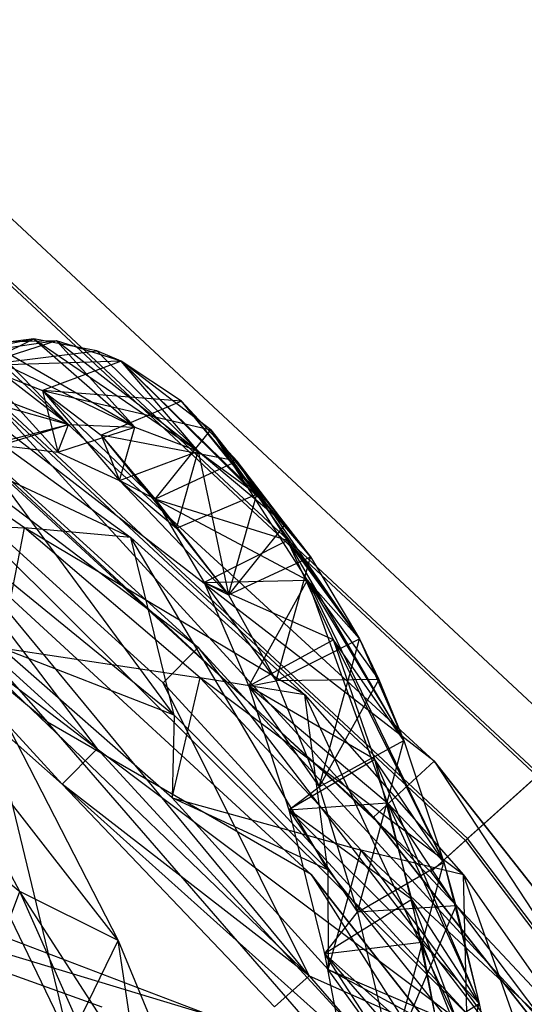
# Model space of a CAD drawing. Extents: x 5.4 to 34.8, y -14.7 to 14.7.
# Tile 249 of 251: x 29.7 to 31, y 9.2 to 11.6. Entities that reach past the tile are written whole.
import ezdxf

# ---------------------------------------------------------------- set-up
doc = ezdxf.new("R2010")
doc.units = 0
doc.header["$LTSCALE"] = 2.54
doc.layers.get('0').update_dxf_attribs({"color": 13, "linetype": 'CONTINUOUS'})

# ---------------------------------------------------------------- blocks, each defined once
blk = doc.blocks.new('BOHO_S_PM_7777_STL')
at = {"color": 0}
for p, q in [((31.071, 9.8586, 7.6533), (29.1927, 11.6101, 7.6533)), ((31.071, 9.8586, 7.6533), (29.1927, 11.6101, 7.6533)), ((29.1231, 11.521, 7.8575), (30.987, 9.7829, 7.8575)), ((29.1231, 11.521, 7.8575), (30.987, 9.7829, 7.8575)), ((29.1186, 11.5152, 7.4533), (30.9815, 9.778, 7.4533)), ((29.1186, 11.5152, 7.4533), (30.9815, 9.778, 7.4533)), ((30.7322, 9.8147, 10.1567), (29.0205, 11.3896, 10.1567)), ((29.0205, 11.3896, 9.9567), (30.5854, 9.6789, 9.9567)), ((29.0205, 11.3896, 9.9567), (30.5854, 9.6789, 9.9567)), ((29.0205, 11.3896, 9.9567), (30.7322, 9.8147, 9.9567)), ((29.0205, 11.3896, 9.9567), (30.7322, 9.8147, 9.9567)), ((29.0205, 11.3896, 9.9567), (30.7322, 9.8147, 10.1567)), ((29.0205, 11.3896, 9.9567), (30.7322, 9.8147, 10.1567)), ((30.7322, 9.8147, 10.1567), (29.0205, 11.3896, 10.1567)), ((29.7969, 9.9088, 4.4547), (28.034, 11.3661, 4.4547)), ((29.7969, 9.9088, 4.6547), (28.034, 11.3661, 4.4547)), ((29.7969, 9.9088, 4.4547), (28.034, 11.3661, 4.4547)), ((29.7969, 9.9088, 4.6547), (28.034, 11.3661, 4.4547)), ((29.7969, 9.9088, 4.6547), (28.034, 11.3661, 4.6547)), ((29.7969, 9.9088, 4.6547), (28.034, 11.3661, 4.6547)), ((28.9749, 11.3313, 7.4575), (30.8081, 9.6218, 7.4575)), ((28.9749, 11.3313, 7.4575), (30.8081, 9.6218, 7.4575)), ((30.8135, 9.6268, 7.8618), (28.9794, 11.3371, 7.8618)), ((30.8135, 9.6268, 7.8618), (28.9794, 11.3371, 7.8618)), ((30.7322, 9.8147, 10.1567), (28.8973, 11.232, 10.1567)), ((28.8973, 11.232, 10.1567), (30.5854, 9.6789, 10.1567)), ((30.7322, 9.8147, 10.1567), (28.8973, 11.232, 10.1567)), ((30.5854, 9.6789, 10.1567), (28.8973, 11.232, 9.9567)), ((28.8973, 11.232, 9.9567), (30.5854, 9.6789, 9.9567)), ((30.5854, 9.6789, 10.1567), (28.8973, 11.232, 9.9567)), ((28.8973, 11.232, 10.1567), (30.5854, 9.6789, 10.1567)), ((28.8973, 11.232, 9.9567), (30.5854, 9.6789, 9.9567)), ((28.9053, 11.2422, 7.6618), (30.7241, 9.5462, 7.6618)), ((28.9053, 11.2422, 7.6618), (30.7241, 9.5462, 7.6618)), ((30.4351, 9.5398, 4.4547), (28.7712, 11.0706, 4.4547)), ((28.7712, 11.0706, 4.4547), (30.4351, 9.5398, 4.6547)), ((28.7712, 11.0706, 4.4547), (30.4351, 9.5398, 4.6547)), ((28.7712, 11.0706, 4.6547), (30.4351, 9.5398, 4.6547)), ((28.7712, 11.0706, 4.4547), (29.7969, 9.9088, 4.4547)), ((28.7712, 11.0706, 4.4547), (29.7969, 9.9088, 4.4547)), ((30.4351, 9.5398, 4.4547), (28.7712, 11.0706, 4.4547)), ((28.7712, 11.0706, 4.6547), (30.4351, 9.5398, 4.6547)), ((28.7712, 11.0706, 4.6547), (29.7969, 9.9088, 4.6547)), ((28.7712, 11.0706, 4.6547), (29.7969, 9.9088, 4.6547)), ((30.1613, 10.0896, 12.1533), (29.2165, 10.9489, 12.1533)), ((30.1613, 10.0896, 12.1533), (29.2165, 10.9489, 12.1533)), ((30.4299, 9.2946, 11.9575), (29.1396, 10.8563, 11.9533)), ((29.1396, 10.8563, 11.9533), (30.0764, 10.0043, 11.9533)), ((30.4299, 9.2946, 11.9575), (29.1396, 10.8563, 11.9533)), ((29.1396, 10.8563, 11.9533), (30.0764, 10.0043, 11.9533)), ((30.1613, 10.0896, 12.1533), (29.1443, 10.862, 12.3575)), ((29.1443, 10.862, 12.3575), (30.9388, 9.0764, 12.3575)), ((30.1613, 10.0896, 12.1533), (29.1443, 10.862, 12.3575)), ((29.1443, 10.862, 12.3575), (29.917, 9.844, 12.3618)), ((29.1443, 10.862, 12.3575), (30.9388, 9.0764, 12.3575)), ((29.1443, 10.862, 12.3575), (29.917, 9.844, 12.3618)), ((28.5979, 10.8479, 12.1618), (29.917, 9.844, 12.3618)), ((28.5979, 10.8479, 12.1618), (29.917, 9.844, 12.3618)), ((28.5979, 10.8479, 12.1618), (29.8321, 9.7587, 12.1618)), ((28.5979, 10.8479, 12.1618), (29.8321, 9.7587, 12.1618)), ((29.4699, 10.7814, 6.1841), (29.7635, 10.8374, 6.4594)), ((29.4699, 10.7814, 6.1841), (29.7635, 10.8374, 6.4594)), ((29.8183, 10.8325, 6.7178), (29.4699, 10.7814, 6.1841)), ((29.8183, 10.8325, 6.7178), (29.4699, 10.7814, 6.1841)), ((29.7635, 10.8374, 6.4594), (29.6059, 10.8169, 5.7317)), ((29.7635, 10.8374, 6.4594), (29.6059, 10.8169, 5.7317)), ((29.6314, 10.7723, 6.9447), (29.7635, 10.8374, 6.4594)), ((29.6314, 10.7723, 6.9447), (29.7635, 10.8374, 6.4594)), ((29.8183, 10.8325, 6.7178), (29.6314, 10.7723, 6.9447)), ((29.8183, 10.8325, 6.7178), (29.6314, 10.7723, 6.9447)), ((29.8183, 10.8325, 6.7178), (29.654, 10.8286, 5.952)), ((29.8183, 10.8325, 6.7178), (29.654, 10.8286, 5.952)), ((30.0081, 10.6232, 6.8186), (29.654, 10.8286, 5.952)), ((30.0081, 10.6232, 6.8186), (29.654, 10.8286, 5.952)), ((29.8477, 10.6294, 6.0653), (29.654, 10.8286, 5.952)), ((29.8477, 10.6294, 6.0653), (29.654, 10.8286, 5.952)), ((29.916, 10.8082, 7.1896), (29.7635, 10.8374, 6.4594)), ((29.7635, 10.8374, 6.4594), (30.0081, 10.6232, 6.8186)), ((29.7635, 10.8374, 6.4594), (30.0081, 10.6232, 6.8186)), ((29.7635, 10.8374, 6.4594), (30.1611, 10.5655, 7.5749)), ((29.7635, 10.8374, 6.4594), (30.1611, 10.5655, 7.5749)), ((29.916, 10.8082, 7.1896), (29.7635, 10.8374, 6.4594)), ((29.9753, 10.7833, 7.485), (29.8183, 10.8325, 6.7178)), ((30.1611, 10.5655, 7.5749), (29.8183, 10.8325, 6.7178)), ((29.9753, 10.7833, 7.485), (29.8183, 10.8325, 6.7178)), ((30.1611, 10.5655, 7.5749), (29.8183, 10.8325, 6.7178)), ((30.0081, 10.6232, 6.8186), (29.8183, 10.8325, 6.7178)), ((30.0081, 10.6232, 6.8186), (29.8183, 10.8325, 6.7178)), ((29.6059, 10.8169, 5.7317), (29.8477, 10.6294, 6.0653)), ((29.6059, 10.8169, 5.7317), (29.8477, 10.6294, 6.0653)), ((29.6059, 10.8169, 5.7317), (30.0081, 10.6232, 6.8186)), ((29.6059, 10.8169, 5.7317), (30.0081, 10.6232, 6.8186)), ((29.6314, 10.7723, 6.9447), (29.916, 10.8082, 7.1896)), ((29.6314, 10.7723, 6.9447), (29.916, 10.8082, 7.1896)), ((29.9753, 10.7833, 7.485), (29.916, 10.8082, 7.1896)), ((30.1611, 10.5655, 7.5749), (29.916, 10.8082, 7.1896)), ((29.9753, 10.7833, 7.485), (29.916, 10.8082, 7.1896)), ((30.1611, 10.5655, 7.5749), (29.916, 10.8082, 7.1896)), ((29.9753, 10.7833, 7.485), (29.6314, 10.7723, 6.9447)), ((29.9753, 10.7833, 7.485), (29.6314, 10.7723, 6.9447)), ((29.9753, 10.7833, 7.485), (29.6314, 10.7723, 6.9447)), ((29.9753, 10.7833, 7.485), (29.7848, 10.7118, 7.7054)), ((29.9753, 10.7833, 7.485), (29.7848, 10.7118, 7.7054)), ((29.9753, 10.7833, 7.485), (29.7848, 10.7118, 7.7054)), ((30.1213, 10.6858, 8.2505), (29.9753, 10.7833, 7.485)), ((30.303, 10.4606, 8.3299), (29.9753, 10.7833, 7.485)), ((30.1213, 10.6858, 8.2505), (29.9753, 10.7833, 7.485)), ((30.303, 10.4606, 8.3299), (29.9753, 10.7833, 7.485)), ((30.1611, 10.5655, 7.5749), (29.9753, 10.7833, 7.485)), ((30.1611, 10.5655, 7.5749), (29.9753, 10.7833, 7.485)), ((30.1923, 10.6167, 8.6457), (29.9753, 10.7833, 7.485)), ((30.3719, 10.3879, 8.7192), (29.9753, 10.7833, 7.485)), ((30.1923, 10.6167, 8.6457), (29.9753, 10.7833, 7.485)), ((30.3719, 10.3879, 8.7192), (29.9753, 10.7833, 7.485)), ((30.1611, 10.5655, 7.5749), (29.9753, 10.7833, 7.485)), ((30.1611, 10.5655, 7.5749), (29.9753, 10.7833, 7.485)), ((29.8477, 10.6294, 6.0653), (29.4869, 10.7666, 5.1913)), ((29.8477, 10.6294, 6.0653), (29.4869, 10.7666, 5.1913)), ((29.6314, 10.7723, 6.9447), (29.7848, 10.7118, 7.7054)), ((29.6314, 10.7723, 6.9447), (29.7848, 10.7118, 7.7054)), ((29.6314, 10.7723, 6.9447), (29.8213, 10.563, 7.0455)), ((29.6314, 10.7723, 6.9447), (29.8213, 10.563, 7.0455)), ((29.4467, 10.7424, 5.0094), (29.8477, 10.6294, 6.0653)), ((29.4467, 10.7424, 5.0094), (29.8477, 10.6294, 6.0653)), ((30.1213, 10.6858, 8.2505), (29.7848, 10.7118, 7.7054)), ((29.7848, 10.7118, 7.7054), (29.9268, 10.604, 8.4637)), ((30.1213, 10.6858, 8.2505), (29.7848, 10.7118, 7.7054)), ((29.7848, 10.7118, 7.7054), (29.9268, 10.604, 8.4637)), ((29.7848, 10.7118, 7.7054), (29.9706, 10.4941, 7.7953)), ((29.7848, 10.7118, 7.7054), (29.9706, 10.4941, 7.7953)), ((29.7848, 10.7118, 7.7054), (29.8213, 10.563, 7.0455)), ((29.7848, 10.7118, 7.7054), (29.8213, 10.563, 7.0455)), ((29.7848, 10.7118, 7.7054), (30.1923, 10.6167, 8.6457)), ((29.7848, 10.7118, 7.7054), (30.1923, 10.6167, 8.6457)), ((29.7848, 10.7118, 7.7054), (30.0571, 10.4491, 9.2164)), ((29.7848, 10.7118, 7.7054), (30.0571, 10.4491, 9.2164)), ((29.7848, 10.7118, 7.7054), (29.9706, 10.4941, 7.7953)), ((29.7406, 10.3798, 8.8201), (29.2832, 10.6918, 8.0189)), ((29.9986, 10.3559, 8.9712), (29.2832, 10.6918, 8.0189)), ((29.7406, 10.3798, 8.8201), (29.2832, 10.6918, 8.0189)), ((29.9986, 10.3559, 8.9712), (29.2832, 10.6918, 8.0189)), ((30.1033, 9.9258, 9.3192), (29.5449, 10.684, 8.1653)), ((29.5449, 10.684, 8.1653), (29.9986, 10.3559, 8.9712)), ((30.1033, 9.9258, 9.3192), (29.5449, 10.684, 8.1653)), ((29.5449, 10.684, 8.1653), (29.9986, 10.3559, 8.9712)), ((30.1213, 10.6858, 8.2505), (29.9268, 10.604, 8.4637)), ((30.1213, 10.6858, 8.2505), (29.9268, 10.604, 8.4637)), ((30.2554, 10.5411, 9.0108), (30.1213, 10.6858, 8.2505)), ((30.4331, 10.3091, 9.0786), (30.1213, 10.6858, 8.2505)), ((30.2554, 10.5411, 9.0108), (30.1213, 10.6858, 8.2505)), ((30.4331, 10.3091, 9.0786), (30.1213, 10.6858, 8.2505)), ((30.303, 10.4606, 8.3299), (30.1213, 10.6858, 8.2505)), ((30.303, 10.4606, 8.3299), (30.1213, 10.6858, 8.2505)), ((28.9905, 10.6768, 11.9575), (29.8321, 9.7587, 12.1618)), ((28.9905, 10.6768, 11.9575), (29.8321, 9.7587, 12.1618)), ((28.9905, 10.6768, 11.9575), (30.4299, 9.2946, 11.9575)), ((28.9905, 10.6768, 11.9575), (30.4299, 9.2946, 11.9575)), ((29.917, 9.844, 12.3618), (28.9952, 10.6824, 12.3618)), ((29.917, 9.844, 12.3618), (28.9952, 10.6824, 12.3618)), ((29.6636, 10.5822, 6.2974), (29.8477, 10.6294, 6.0653)), ((29.6636, 10.5822, 6.2974), (29.8477, 10.6294, 6.0653)), ((29.6842, 10.5795, 5.3182), (29.8477, 10.6294, 6.0653)), ((29.6842, 10.5795, 5.3182), (29.8477, 10.6294, 6.0653)), ((29.6842, 10.5795, 5.3182), (29.8477, 10.6294, 6.0653)), ((29.8213, 10.563, 7.0455), (29.8477, 10.6294, 6.0653)), ((29.8213, 10.563, 7.0455), (29.8477, 10.6294, 6.0653)), ((29.8213, 10.563, 7.0455), (30.0081, 10.6232, 6.8186)), ((29.8213, 10.563, 7.0455), (30.0081, 10.6232, 6.8186)), ((29.8477, 10.6294, 6.0653), (30.0081, 10.6232, 6.8186)), ((29.8477, 10.6294, 6.0653), (30.0081, 10.6232, 6.8186)), ((29.8477, 10.6294, 6.0653), (30.0081, 10.6232, 6.8186)), ((29.9706, 10.4941, 7.7953), (30.0081, 10.6232, 6.8186)), ((29.9706, 10.4941, 7.7953), (30.0081, 10.6232, 6.8186)), ((30.0081, 10.6232, 6.8186), (30.1611, 10.5655, 7.5749)), ((30.0081, 10.6232, 6.8186), (30.1611, 10.5655, 7.5749)), ((30.0081, 10.6232, 6.8186), (30.1611, 10.5655, 7.5749)), ((30.0571, 10.4491, 9.2164), (30.1923, 10.6167, 8.6457)), ((30.0571, 10.4491, 9.2164), (30.1923, 10.6167, 8.6457)), ((30.4261, 10.2529, 10.0752), (30.1923, 10.6167, 8.6457)), ((30.1923, 10.6167, 8.6457), (30.3719, 10.3879, 8.7192)), ((30.5518, 10.1104, 9.817), (30.1923, 10.6167, 8.6457)), ((30.4261, 10.2529, 10.0752), (30.1923, 10.6167, 8.6457)), ((30.5518, 10.1104, 9.817), (30.1923, 10.6167, 8.6457)), ((30.4331, 10.3091, 9.0786), (30.1923, 10.6167, 8.6457)), ((30.4331, 10.3091, 9.0786), (30.1923, 10.6167, 8.6457)), ((30.1923, 10.6167, 8.6457), (30.3719, 10.3879, 8.7192)), ((30.2554, 10.5411, 9.0108), (29.9268, 10.604, 8.4637)), ((29.9268, 10.604, 8.4637), (30.0571, 10.4491, 9.2164)), ((30.2554, 10.5411, 9.0108), (29.9268, 10.604, 8.4637)), ((29.9268, 10.604, 8.4637), (30.0571, 10.4491, 9.2164)), ((29.9268, 10.604, 8.4637), (30.1085, 10.3788, 8.5431)), ((29.9268, 10.604, 8.4637), (30.1085, 10.3788, 8.5431)), ((29.9268, 10.604, 8.4637), (29.9706, 10.4941, 7.7953)), ((29.9268, 10.604, 8.4637), (29.9706, 10.4941, 7.7953)), ((29.6636, 10.5822, 6.2974), (29.8213, 10.563, 7.0455)), ((29.6636, 10.5822, 6.2974), (29.8213, 10.563, 7.0455)), ((29.9706, 10.4941, 7.7953), (30.1611, 10.5655, 7.5749)), ((29.9706, 10.4941, 7.7953), (30.1611, 10.5655, 7.5749)), ((29.9706, 10.4941, 7.7953), (30.1611, 10.5655, 7.5749)), ((30.1085, 10.3788, 8.5431), (30.1611, 10.5655, 7.5749)), ((30.1085, 10.3788, 8.5431), (30.1611, 10.5655, 7.5749)), ((30.1611, 10.5655, 7.5749), (30.303, 10.4606, 8.3299)), ((30.1611, 10.5655, 7.5749), (30.303, 10.4606, 8.3299)), ((30.1611, 10.5655, 7.5749), (30.2348, 10.2171, 9.2842)), ((30.1611, 10.5655, 7.5749), (30.3719, 10.3879, 8.7192)), ((30.1611, 10.5655, 7.5749), (30.2348, 10.2171, 9.2842)), ((30.1611, 10.5655, 7.5749), (30.3719, 10.3879, 8.7192)), ((29.8213, 10.563, 7.0455), (29.9706, 10.4941, 7.7953)), ((29.8213, 10.563, 7.0455), (29.9706, 10.4941, 7.7953)), ((30.2554, 10.5411, 9.0108), (30.0571, 10.4491, 9.2164)), ((30.2554, 10.5411, 9.0108), (30.0571, 10.4491, 9.2164)), ((30.3778, 10.3487, 9.7619), (30.2554, 10.5411, 9.0108)), ((30.5518, 10.1104, 9.817), (30.2554, 10.5411, 9.0108)), ((30.3778, 10.3487, 9.7619), (30.2554, 10.5411, 9.0108)), ((30.5518, 10.1104, 9.817), (30.2554, 10.5411, 9.0108)), ((30.4331, 10.3091, 9.0786), (30.2554, 10.5411, 9.0108)), ((30.4331, 10.3091, 9.0786), (30.2554, 10.5411, 9.0108)), ((29.9706, 10.4941, 7.7953), (30.1085, 10.3788, 8.5431)), ((29.9706, 10.4941, 7.7953), (30.1085, 10.3788, 8.5431)), ((30.2348, 10.2171, 9.2842), (29.9706, 10.4941, 7.7953)), ((30.0571, 10.4491, 9.2164), (29.9706, 10.4941, 7.7953)), ((30.2348, 10.2171, 9.2842), (29.9706, 10.4941, 7.7953)), ((30.0571, 10.4491, 9.2164), (29.9706, 10.4941, 7.7953)), ((30.3778, 10.3487, 9.7619), (30.0571, 10.4491, 9.2164)), ((30.0571, 10.4491, 9.2164), (30.1759, 10.2467, 9.959)), ((30.3778, 10.3487, 9.7619), (30.0571, 10.4491, 9.2164)), ((30.0571, 10.4491, 9.2164), (30.1759, 10.2467, 9.959)), ((30.0571, 10.4491, 9.2164), (30.2348, 10.2171, 9.2842)), ((30.0571, 10.4491, 9.2164), (30.2348, 10.2171, 9.2842)), ((30.0571, 10.4491, 9.2164), (30.1085, 10.3788, 8.5431)), ((30.0571, 10.4491, 9.2164), (30.1085, 10.3788, 8.5431)), ((30.0571, 10.4491, 9.2164), (30.4261, 10.2529, 10.0752)), ((30.0571, 10.4491, 9.2164), (30.1759, 10.2467, 9.959)), ((30.0571, 10.4491, 9.2164), (30.4261, 10.2529, 10.0752)), ((30.0571, 10.4491, 9.2164), (30.2348, 10.2171, 9.2842)), ((30.1085, 10.3788, 8.5431), (30.303, 10.4606, 8.3299)), ((30.1085, 10.3788, 8.5431), (30.303, 10.4606, 8.3299)), ((30.2348, 10.2171, 9.2842), (30.303, 10.4606, 8.3299)), ((30.2348, 10.2171, 9.2842), (30.303, 10.4606, 8.3299)), ((30.303, 10.4606, 8.3299), (30.4331, 10.3091, 9.0786)), ((30.303, 10.4606, 8.3299), (30.4331, 10.3091, 9.0786)), ((29.2388, 10.402, 8.0828), (29.7406, 10.3798, 8.8201)), ((29.2388, 10.402, 8.0828), (29.7406, 10.3798, 8.8201)), ((29.6848, 10.0892, 8.8692), (29.7406, 10.3798, 8.8201)), ((29.6848, 10.0892, 8.8692), (29.7406, 10.3798, 8.8201)), ((30.1661, 10.0159, 9.6093), (29.7406, 10.3798, 8.8201)), ((30.4195, 9.9746, 9.7644), (29.7406, 10.3798, 8.8201)), ((30.1661, 10.0159, 9.6093), (29.7406, 10.3798, 8.8201)), ((30.4195, 9.9746, 9.7644), (29.7406, 10.3798, 8.8201)), ((29.9986, 10.3559, 8.9712), (29.7406, 10.3798, 8.8201)), ((29.9986, 10.3559, 8.9712), (29.7406, 10.3798, 8.8201)), ((30.1085, 10.3788, 8.5431), (30.2348, 10.2171, 9.2842)), ((30.1085, 10.3788, 8.5431), (30.2348, 10.2171, 9.2842)), ((30.3719, 10.3879, 8.7192), (30.2348, 10.2171, 9.2842)), ((30.3719, 10.3879, 8.7192), (30.2348, 10.2171, 9.2842)), ((30.3719, 10.3879, 8.7192), (30.4331, 10.3091, 9.0786)), ((30.3719, 10.3879, 8.7192), (30.4331, 10.3091, 9.0786)), ((30.4753, 9.5509, 10.0428), (29.9986, 10.3559, 8.9712)), ((29.9986, 10.3559, 8.9712), (30.4195, 9.9746, 9.7644)), ((30.4753, 9.5509, 10.0428), (29.9986, 10.3559, 8.9712)), ((30.1033, 9.9258, 9.3192), (29.9986, 10.3559, 8.9712)), ((30.1033, 9.9258, 9.3192), (29.9986, 10.3559, 8.9712)), ((29.9986, 10.3559, 8.9712), (30.4195, 9.9746, 9.7644)), ((30.3778, 10.3487, 9.7619), (30.1759, 10.2467, 9.959)), ((30.3778, 10.3487, 9.7619), (30.1759, 10.2467, 9.959)), ((30.489, 10.1079, 10.4994), (30.3778, 10.3487, 9.7619)), ((30.6593, 9.8643, 10.5406), (30.3778, 10.3487, 9.7619)), ((30.489, 10.1079, 10.4994), (30.3778, 10.3487, 9.7619)), ((30.6593, 9.8643, 10.5406), (30.3778, 10.3487, 9.7619)), ((30.5518, 10.1104, 9.817), (30.3778, 10.3487, 9.7619)), ((30.5518, 10.1104, 9.817), (30.3778, 10.3487, 9.7619)), ((30.2348, 10.2171, 9.2842), (30.4331, 10.3091, 9.0786)), ((30.2348, 10.2171, 9.2842), (30.4331, 10.3091, 9.0786)), ((30.2348, 10.2171, 9.2842), (30.4331, 10.3091, 9.0786)), ((30.3499, 10.0085, 10.0141), (30.4331, 10.3091, 9.0786)), ((30.3499, 10.0085, 10.0141), (30.4331, 10.3091, 9.0786)), ((30.4331, 10.3091, 9.0786), (30.5518, 10.1104, 9.817)), ((30.4331, 10.3091, 9.0786), (30.5518, 10.1104, 9.817)), ((30.4331, 10.3091, 9.0786), (30.5518, 10.1104, 9.817)), ((29.7008, 10.2546, 8.5819), (30.1033, 9.9258, 9.3192)), ((29.7008, 10.2546, 8.5819), (30.1033, 9.9258, 9.3192)), ((30.1759, 10.2467, 9.959), (30.4261, 10.2529, 10.0752)), ((30.1759, 10.2467, 9.959), (30.4261, 10.2529, 10.0752)), ((30.489, 10.1079, 10.4994), (30.1759, 10.2467, 9.959)), ((30.1759, 10.2467, 9.959), (30.2837, 9.9961, 10.6875)), ((30.489, 10.1079, 10.4994), (30.1759, 10.2467, 9.959)), ((30.1759, 10.2467, 9.959), (30.2837, 9.9961, 10.6875)), ((30.1759, 10.2467, 9.959), (30.3499, 10.0085, 10.0141)), ((30.1759, 10.2467, 9.959), (30.3499, 10.0085, 10.0141)), ((30.1759, 10.2467, 9.959), (30.2348, 10.2171, 9.2842)), ((30.1759, 10.2467, 9.959), (30.2348, 10.2171, 9.2842)), ((30.1759, 10.2467, 9.959), (30.2837, 9.9961, 10.6875)), ((30.2837, 9.9961, 10.6875), (30.4261, 10.2529, 10.0752)), ((30.2837, 9.9961, 10.6875), (30.4261, 10.2529, 10.0752)), ((30.6194, 9.7131, 11.4493), (30.4261, 10.2529, 10.0752)), ((30.5985, 10.0123, 10.1246), (30.4261, 10.2529, 10.0752)), ((30.4261, 10.2529, 10.0752), (30.6593, 9.8643, 10.5406)), ((30.5985, 10.0123, 10.1246), (30.4261, 10.2529, 10.0752)), ((30.5518, 10.1104, 9.817), (30.4261, 10.2529, 10.0752)), ((30.5518, 10.1104, 9.817), (30.4261, 10.2529, 10.0752)), ((30.4261, 10.2529, 10.0752), (30.6593, 9.8643, 10.5406)), ((30.4261, 10.2529, 10.0752), (30.7558, 9.5701, 11.2453)), ((30.4261, 10.2529, 10.0752), (30.7558, 9.5701, 11.2453)), ((30.6194, 9.7131, 11.4493), (30.4261, 10.2529, 10.0752)), ((30.2348, 10.2171, 9.2842), (30.3499, 10.0085, 10.0141)), ((30.2348, 10.2171, 9.2842), (30.3499, 10.0085, 10.0141)), ((29.7297, 9.4987, 13.8644), (29.3912, 10.1201, 13.2284)), ((29.9676, 9.3796, 14.0031), (29.3912, 10.1201, 13.2284)), ((29.7297, 9.4987, 13.8644), (29.3912, 10.1201, 13.2284)), ((29.9676, 9.3796, 14.0031), (29.3912, 10.1201, 13.2284)), ((30.1033, 9.9258, 9.3192), (29.6848, 10.0892, 8.8692)), ((30.1033, 9.9258, 9.3192), (29.6848, 10.0892, 8.8692)), ((30.0985, 9.7255, 9.6423), (29.6848, 10.0892, 8.8692)), ((29.6848, 10.0892, 8.8692), (30.1661, 10.0159, 9.6093)), ((29.6848, 10.0892, 8.8692), (30.1661, 10.0159, 9.6093)), ((30.0985, 9.7255, 9.6423), (29.6848, 10.0892, 8.8692)), ((30.1613, 10.0896, 12.1533), (30.0764, 10.0043, 11.9533)), ((30.1613, 10.0896, 12.1533), (30.0764, 10.0043, 11.9533)), ((31.0253, 9.149, 12.1533), (30.1613, 10.0896, 12.1533)), ((30.1613, 10.0896, 12.1533), (30.9388, 9.0764, 12.3575)), ((30.1613, 10.0896, 12.1533), (30.9388, 9.0764, 12.3575)), ((31.0253, 9.149, 12.1533), (30.1613, 10.0896, 12.1533)), ((30.489, 10.1079, 10.4994), (30.2837, 9.9961, 10.6875)), ((30.489, 10.1079, 10.4994), (30.2837, 9.9961, 10.6875)), ((30.3499, 10.0085, 10.0141), (30.5518, 10.1104, 9.817)), ((30.3499, 10.0085, 10.0141), (30.5518, 10.1104, 9.817)), ((30.3499, 10.0085, 10.0141), (30.5518, 10.1104, 9.817)), ((30.4539, 9.7525, 10.7287), (30.5518, 10.1104, 9.817)), ((30.4539, 9.7525, 10.7287), (30.5518, 10.1104, 9.817)), ((30.5891, 9.8182, 11.2192), (30.489, 10.1079, 10.4994)), ((30.7558, 9.5701, 11.2453), (30.489, 10.1079, 10.4994)), ((30.5891, 9.8182, 11.2192), (30.489, 10.1079, 10.4994)), ((30.7558, 9.5701, 11.2453), (30.489, 10.1079, 10.4994)), ((30.6593, 9.8643, 10.5406), (30.489, 10.1079, 10.4994)), ((30.6593, 9.8643, 10.5406), (30.489, 10.1079, 10.4994)), ((30.5518, 10.1104, 9.817), (30.6593, 9.8643, 10.5406)), ((30.5518, 10.1104, 9.817), (30.6593, 9.8643, 10.5406)), ((30.5518, 10.1104, 9.817), (30.5985, 10.0123, 10.1246)), ((30.5518, 10.1104, 9.817), (30.5985, 10.0123, 10.1246)), ((29.8496, 9.1376, 13.9135), (29.6348, 10.0279, 13.3773)), ((29.6348, 10.0279, 13.3773), (29.9676, 9.3796, 14.0031)), ((29.8496, 9.1376, 13.9135), (29.6348, 10.0279, 13.3773)), ((29.6348, 10.0279, 13.3773), (29.9676, 9.3796, 14.0031)), ((30.0985, 9.7255, 9.6423), (30.1661, 10.0159, 9.6093)), ((30.0985, 9.7255, 9.6423), (30.1661, 10.0159, 9.6093)), ((30.556, 9.5987, 10.3822), (30.1661, 10.0159, 9.6093)), ((30.8036, 9.5388, 10.5407), (30.1661, 10.0159, 9.6093)), ((30.556, 9.5987, 10.3822), (30.1661, 10.0159, 9.6093)), ((30.8036, 9.5388, 10.5407), (30.1661, 10.0159, 9.6093)), ((30.4195, 9.9746, 9.7644), (30.1661, 10.0159, 9.6093)), ((30.4195, 9.9746, 9.7644), (30.1661, 10.0159, 9.6093)), ((30.4299, 9.2946, 11.9575), (30.0764, 10.0043, 11.9533)), ((30.0764, 10.0043, 11.9533), (30.9331, 9.0717, 11.9533)), ((30.4299, 9.2946, 11.9575), (30.0764, 10.0043, 11.9533)), ((30.0764, 10.0043, 11.9533), (30.9331, 9.0717, 11.9533)), ((30.2837, 9.9961, 10.6875), (30.3499, 10.0085, 10.0141)), ((30.2837, 9.9961, 10.6875), (30.3499, 10.0085, 10.0141)), ((30.5891, 9.8182, 11.2192), (30.2837, 9.9961, 10.6875)), ((30.2837, 9.9961, 10.6875), (30.3806, 9.6967, 11.3974)), ((30.5891, 9.8182, 11.2192), (30.2837, 9.9961, 10.6875)), ((30.2837, 9.9961, 10.6875), (30.3806, 9.6967, 11.3974)), ((30.2837, 9.9961, 10.6875), (30.4539, 9.7525, 10.7287)), ((30.2837, 9.9961, 10.6875), (30.4539, 9.7525, 10.7287)), ((30.2837, 9.9961, 10.6875), (30.6194, 9.7131, 11.4493)), ((30.2837, 9.9961, 10.6875), (30.6194, 9.7131, 11.4493)), ((30.2837, 9.9961, 10.6875), (30.3806, 9.6967, 11.3974)), ((30.5985, 10.0123, 10.1246), (30.3499, 10.0085, 10.0141)), ((30.5985, 10.0123, 10.1246), (30.3499, 10.0085, 10.0141)), ((30.3499, 10.0085, 10.0141), (30.4539, 9.7525, 10.7287)), ((30.3499, 10.0085, 10.0141), (30.4539, 9.7525, 10.7287)), ((30.3499, 10.0085, 10.0141), (30.4539, 9.7525, 10.7287)), ((30.5985, 10.0123, 10.1246), (30.4539, 9.7525, 10.7287)), ((30.5985, 10.0123, 10.1246), (30.4539, 9.7525, 10.7287)), ((30.5985, 10.0123, 10.1246), (30.6593, 9.8643, 10.5406)), ((30.5985, 10.0123, 10.1246), (30.6593, 9.8643, 10.5406)), ((30.8134, 9.1291, 10.749), (30.4195, 9.9746, 9.7644)), ((30.4195, 9.9746, 9.7644), (30.8036, 9.5388, 10.5407)), ((30.8134, 9.1291, 10.749), (30.4195, 9.9746, 9.7644)), ((30.4753, 9.5509, 10.0428), (30.4195, 9.9746, 9.7644)), ((30.4753, 9.5509, 10.0428), (30.4195, 9.9746, 9.7644)), ((30.4195, 9.9746, 9.7644), (30.8036, 9.5388, 10.5407)), ((30.1033, 9.9258, 9.3192), (30.0985, 9.7255, 9.6423)), ((30.1033, 9.9258, 9.3192), (30.0985, 9.7255, 9.6423)), ((30.1033, 9.9258, 9.3192), (30.4753, 9.5509, 10.0428)), ((30.1033, 9.9258, 9.3192), (30.4753, 9.5509, 10.0428)), ((30.4351, 9.5398, 4.4547), (29.7969, 9.9088, 4.4547)), ((30.4351, 9.5398, 4.4547), (29.7969, 9.9088, 4.4547)), ((31.2959, 8.1812, 4.4547), (29.7969, 9.9088, 4.4547)), ((31.2959, 8.1812, 4.6547), (29.7969, 9.9088, 4.4547)), ((31.2959, 8.1812, 4.4547), (29.7969, 9.9088, 4.4547)), ((31.2959, 8.1812, 4.6547), (29.7969, 9.9088, 4.4547)), ((31.2959, 8.1812, 4.6547), (29.7969, 9.9088, 4.6547)), ((29.7969, 9.9088, 4.6547), (29.7969, 9.9088, 4.4547)), ((29.7969, 9.9088, 4.6547), (29.7969, 9.9088, 4.4547)), ((30.4351, 9.5398, 4.6547), (29.7969, 9.9088, 4.6547)), ((31.2959, 8.1812, 4.6547), (29.7969, 9.9088, 4.6547)), ((30.4351, 9.5398, 4.6547), (29.7969, 9.9088, 4.6547)), ((30.4539, 9.7525, 10.7287), (30.6593, 9.8643, 10.5406)), ((30.4539, 9.7525, 10.7287), (30.6593, 9.8643, 10.5406)), ((30.4539, 9.7525, 10.7287), (30.6593, 9.8643, 10.5406)), ((30.5473, 9.4487, 11.4235), (30.6593, 9.8643, 10.5406)), ((30.5473, 9.4487, 11.4235), (30.6593, 9.8643, 10.5406)), ((30.6593, 9.8643, 10.5406), (30.7558, 9.5701, 11.2453)), ((30.6593, 9.8643, 10.5406), (30.7558, 9.5701, 11.2453)), ((30.6593, 9.8643, 10.5406), (30.7558, 9.5701, 11.2453)), ((29.3144, 9.8346, 13.1771), (29.7297, 9.4987, 13.8644)), ((29.3144, 9.8346, 13.1771), (29.7297, 9.4987, 13.8644)), ((29.8321, 9.7587, 12.1618), (29.917, 9.844, 12.3618)), ((29.8321, 9.7587, 12.1618), (29.917, 9.844, 12.3618)), ((30.76, 8.9264, 12.3618), (29.917, 9.844, 12.3618)), ((29.917, 9.844, 12.3618), (30.9388, 9.0764, 12.3575)), ((29.917, 9.844, 12.3618), (30.9388, 9.0764, 12.3575)), ((30.76, 8.9264, 12.3618), (29.917, 9.844, 12.3618)), ((30.5891, 9.8182, 11.2192), (30.3806, 9.6967, 11.3974)), ((30.5891, 9.8182, 11.2192), (30.3806, 9.6967, 11.3974)), ((30.7322, 9.8147, 10.1567), (30.5854, 9.6789, 10.1567)), ((30.7322, 9.8147, 10.1567), (30.5854, 9.6789, 10.1567)), ((30.7322, 9.8147, 9.9567), (30.5854, 9.6789, 9.9567)), ((30.7322, 9.8147, 9.9567), (30.5854, 9.6789, 9.9567)), ((30.6785, 9.479, 11.917), (30.5891, 9.8182, 11.2192)), ((30.8418, 9.2276, 11.9268), (30.5891, 9.8182, 11.2192)), ((30.6785, 9.479, 11.917), (30.5891, 9.8182, 11.2192)), ((30.8418, 9.2276, 11.9268), (30.5891, 9.8182, 11.2192)), ((30.7558, 9.5701, 11.2453), (30.5891, 9.8182, 11.2192)), ((30.7558, 9.5701, 11.2453), (30.5891, 9.8182, 11.2192)), ((32.1692, 7.9856, 10.1567), (30.7322, 9.8147, 10.1567)), ((30.7322, 9.8147, 9.9567), (32.0025, 7.8751, 9.9567)), ((30.7322, 9.8147, 9.9567), (32.0025, 7.8751, 9.9567)), ((30.7322, 9.8147, 9.9567), (32.1692, 7.9856, 9.9567)), ((30.7322, 9.8147, 9.9567), (32.1692, 7.9856, 9.9567)), ((30.7322, 9.8147, 9.9567), (32.1692, 7.9856, 10.1567)), ((30.7322, 9.8147, 9.9567), (32.1692, 7.9856, 10.1567)), ((30.7322, 9.8147, 9.9567), (30.7322, 9.8147, 10.1567)), ((32.1692, 7.9856, 10.1567), (30.7322, 9.8147, 10.1567)), ((30.7322, 9.8147, 9.9567), (30.7322, 9.8147, 10.1567)), ((30.9815, 9.778, 7.4533), (30.8081, 9.6218, 7.4575)), ((30.9815, 9.778, 7.4533), (30.8081, 9.6218, 7.4575)), ((30.8135, 9.6268, 7.8618), (30.987, 9.7829, 7.8575)), ((30.8135, 9.6268, 7.8618), (30.987, 9.7829, 7.8575)), ((29.8321, 9.7587, 12.1618), (30.76, 8.9264, 12.3618)), ((29.8321, 9.7587, 12.1618), (30.76, 8.9264, 12.3618)), ((29.8321, 9.7587, 12.1618), (30.3459, 9.219, 12.1618)), ((30.4299, 9.2946, 11.9575), (29.8321, 9.7587, 12.1618)), ((30.4299, 9.2946, 11.9575), (29.8321, 9.7587, 12.1618)), ((29.8321, 9.7587, 12.1618), (30.3459, 9.219, 12.1618)), ((29.5617, 9.7354, 13.3333), (29.8496, 9.1376, 13.9135)), ((29.5617, 9.7354, 13.3333), (29.8496, 9.1376, 13.9135)), ((30.3806, 9.6967, 11.3974), (30.4539, 9.7525, 10.7287)), ((30.3806, 9.6967, 11.3974), (30.4539, 9.7525, 10.7287)), ((30.4539, 9.7525, 10.7287), (30.5473, 9.4487, 11.4235)), ((30.4539, 9.7525, 10.7287), (30.5473, 9.4487, 11.4235)), ((30.4753, 9.5509, 10.0428), (30.0985, 9.7255, 9.6423)), ((30.4753, 9.5509, 10.0428), (30.0985, 9.7255, 9.6423)), ((30.4762, 9.3099, 10.3979), (30.0985, 9.7255, 9.6423)), ((30.0985, 9.7255, 9.6423), (30.556, 9.5987, 10.3822)), ((30.0985, 9.7255, 9.6423), (30.556, 9.5987, 10.3822)), ((30.4762, 9.3099, 10.3979), (30.0985, 9.7255, 9.6423)), ((30.3806, 9.6967, 11.3974), (30.6194, 9.7131, 11.4493)), ((30.3806, 9.6967, 11.3974), (30.6194, 9.7131, 11.4493)), ((30.7015, 9.3759, 12.1065), (30.6194, 9.7131, 11.4493)), ((30.6194, 9.7131, 11.4493), (30.7558, 9.5701, 11.2453)), ((30.6194, 9.7131, 11.4493), (30.7558, 9.5701, 11.2453)), ((30.6194, 9.7131, 11.4493), (30.785, 9.4638, 11.4702)), ((30.6194, 9.7131, 11.4493), (30.785, 9.4638, 11.4702)), ((30.6194, 9.7131, 11.4493), (30.8418, 9.2276, 11.9268)), ((30.6194, 9.7131, 11.4493), (30.8418, 9.2276, 11.9268)), ((30.7015, 9.3759, 12.1065), (30.6194, 9.7131, 11.4493)), ((30.6785, 9.479, 11.917), (30.3806, 9.6967, 11.3974)), ((30.3806, 9.6967, 11.3974), (30.4669, 9.3481, 12.0846)), ((30.6785, 9.479, 11.917), (30.3806, 9.6967, 11.3974)), ((30.3806, 9.6967, 11.3974), (30.4669, 9.3481, 12.0846)), ((30.3806, 9.6967, 11.3974), (30.5473, 9.4487, 11.4235)), ((30.3806, 9.6967, 11.3974), (30.5473, 9.4487, 11.4235)), ((30.3806, 9.6967, 11.3974), (30.7015, 9.3759, 12.1065)), ((30.3806, 9.6967, 11.3974), (30.7015, 9.3759, 12.1065)), ((30.3806, 9.6967, 11.3974), (30.4669, 9.3481, 12.0846)), ((32.1692, 7.9856, 10.1567), (30.5854, 9.6789, 10.1567)), ((30.5854, 9.6789, 10.1567), (32.0025, 7.8751, 10.1567)), ((32.1692, 7.9856, 10.1567), (30.5854, 9.6789, 10.1567)), ((32.0025, 7.8751, 10.1567), (30.5854, 9.6789, 9.9567)), ((30.5854, 9.6789, 9.9567), (32.0025, 7.8751, 9.9567)), ((32.0025, 7.8751, 10.1567), (30.5854, 9.6789, 9.9567)), ((30.5854, 9.6789, 10.1567), (32.0025, 7.8751, 10.1567)), ((30.5854, 9.6789, 10.1567), (30.5854, 9.6789, 9.9567)), ((30.5854, 9.6789, 10.1567), (30.5854, 9.6789, 9.9567)), ((30.5854, 9.6789, 9.9567), (32.0025, 7.8751, 9.9567)), ((30.7241, 9.5462, 7.6618), (30.8135, 9.6268, 7.8618)), ((30.7241, 9.5462, 7.6618), (30.8135, 9.6268, 7.8618)), ((30.7241, 9.5462, 7.6618), (30.8081, 9.6218, 7.4575)), ((30.7241, 9.5462, 7.6618), (30.8081, 9.6218, 7.4575)), ((30.8081, 9.6218, 7.4575), (32.3165, 7.62, 7.4575)), ((30.8081, 9.6218, 7.4575), (32.3165, 7.62, 7.4575)), ((32.3228, 7.6239, 7.8618), (30.8135, 9.6268, 7.8618)), ((32.3228, 7.6239, 7.8618), (30.8135, 9.6268, 7.8618)), ((29.9288, 9.2188, 4.7773), (28.8587, 9.6016, 3.1935)), ((30.201, 9.1949, 4.9012), (28.8587, 9.6016, 3.1935)), ((29.9288, 9.2188, 4.7773), (28.8587, 9.6016, 3.1935)), ((30.201, 9.1949, 4.9012), (28.8587, 9.6016, 3.1935)), ((29.1374, 9.6004, 3.3043), (30.201, 9.1949, 4.9012)), ((29.1374, 9.6004, 3.3043), (30.201, 9.1949, 4.9012)), ((30.4762, 9.3099, 10.3979), (30.556, 9.5987, 10.3822)), ((30.4762, 9.3099, 10.3979), (30.556, 9.5987, 10.3822)), ((30.9066, 9.127, 11.1349), (30.556, 9.5987, 10.3822)), ((31.1471, 9.0473, 11.2955), (30.556, 9.5987, 10.3822)), ((30.9066, 9.127, 11.1349), (30.556, 9.5987, 10.3822)), ((31.1471, 9.0473, 11.2955), (30.556, 9.5987, 10.3822)), ((30.8036, 9.5388, 10.5407), (30.556, 9.5987, 10.3822)), ((30.8036, 9.5388, 10.5407), (30.556, 9.5987, 10.3822)), ((30.5473, 9.4487, 11.4235), (30.7558, 9.5701, 11.2453)), ((30.5473, 9.4487, 11.4235), (30.7558, 9.5701, 11.2453)), ((30.5473, 9.4487, 11.4235), (30.7558, 9.5701, 11.2453)), ((30.6302, 9.0966, 12.0943), (30.7558, 9.5701, 11.2453)), ((30.6302, 9.0966, 12.0943), (30.7558, 9.5701, 11.2453)), ((30.7558, 9.5701, 11.2453), (30.8418, 9.2276, 11.9268)), ((30.7558, 9.5701, 11.2453), (30.8418, 9.2276, 11.9268)), ((30.7558, 9.5701, 11.2453), (30.785, 9.4638, 11.4702)), ((30.7558, 9.5701, 11.2453), (30.785, 9.4638, 11.4702)), ((31.8318, 7.7619, 4.4547), (30.4351, 9.5398, 4.4547)), ((30.4351, 9.5398, 4.4547), (31.8318, 7.7619, 4.6547)), ((30.4351, 9.5398, 4.4547), (31.8318, 7.7619, 4.6547)), ((30.4351, 9.5398, 4.4547), (30.4351, 9.5398, 4.6547)), ((30.4351, 9.5398, 4.6547), (31.8318, 7.7619, 4.6547)), ((30.4351, 9.5398, 4.4547), (30.4351, 9.5398, 4.6547)), ((30.4351, 9.5398, 4.4547), (31.2959, 8.1812, 4.4547)), ((30.4351, 9.5398, 4.4547), (31.2959, 8.1812, 4.4547)), ((31.8318, 7.7619, 4.4547), (30.4351, 9.5398, 4.4547)), ((30.4351, 9.5398, 4.6547), (31.8318, 7.7619, 4.6547)), ((30.4351, 9.5398, 4.6547), (31.2959, 8.1812, 4.6547)), ((30.4351, 9.5398, 4.6547), (31.2959, 8.1812, 4.6547)), ((30.4753, 9.5509, 10.0428), (30.4762, 9.3099, 10.3979)), ((30.4753, 9.5509, 10.0428), (30.4762, 9.3099, 10.3979)), ((30.4753, 9.5509, 10.0428), (30.8134, 9.1291, 10.749)), ((30.4753, 9.5509, 10.0428), (30.8134, 9.1291, 10.749)), ((30.7241, 9.5462, 7.6618), (32.2207, 7.5602, 7.6618)), ((30.7241, 9.5462, 7.6618), (32.2207, 7.5602, 7.6618)), ((31.1147, 8.6594, 11.4341), (30.8036, 9.5388, 10.5407)), ((30.8036, 9.5388, 10.5407), (31.1471, 9.0473, 11.2955)), ((31.1147, 8.6594, 11.4341), (30.8036, 9.5388, 10.5407)), ((30.8134, 9.1291, 10.749), (30.8036, 9.5388, 10.5407)), ((30.8134, 9.1291, 10.749), (30.8036, 9.5388, 10.5407)), ((30.8036, 9.5388, 10.5407), (31.1471, 9.0473, 11.2955)), ((29.6261, 9.2234, 13.8053), (29.7297, 9.4987, 13.8644)), ((29.6261, 9.2234, 13.8053), (29.7297, 9.4987, 13.8644)), ((30.0292, 8.8242, 14.4715), (29.7297, 9.4987, 13.8644)), ((30.2593, 8.6794, 14.5983), (29.7297, 9.4987, 13.8644)), ((30.0292, 8.8242, 14.4715), (29.7297, 9.4987, 13.8644)), ((30.2593, 8.6794, 14.5983), (29.7297, 9.4987, 13.8644)), ((29.9676, 9.3796, 14.0031), (29.7297, 9.4987, 13.8644)), ((29.9676, 9.3796, 14.0031), (29.7297, 9.4987, 13.8644)), ((30.6785, 9.479, 11.917), (30.4669, 9.3481, 12.0846)), ((30.6785, 9.479, 11.917), (30.4669, 9.3481, 12.0846)), ((30.7575, 9.0901, 12.5886), (30.6785, 9.479, 11.917)), ((30.9174, 8.8363, 12.5818), (30.6785, 9.479, 11.917)), ((30.7575, 9.0901, 12.5886), (30.6785, 9.479, 11.917)), ((30.9174, 8.8363, 12.5818), (30.6785, 9.479, 11.917)), ((30.8418, 9.2276, 11.9268), (30.6785, 9.479, 11.917)), ((30.8418, 9.2276, 11.9268), (30.6785, 9.479, 11.917)), ((30.4669, 9.3481, 12.0846), (30.5473, 9.4487, 11.4235)), ((30.4669, 9.3481, 12.0846), (30.5473, 9.4487, 11.4235)), ((30.785, 9.4638, 11.4702), (30.5473, 9.4487, 11.4235)), ((30.785, 9.4638, 11.4702), (30.5473, 9.4487, 11.4235)), ((30.5473, 9.4487, 11.4235), (30.6302, 9.0966, 12.0943)), ((30.5473, 9.4487, 11.4235), (30.6302, 9.0966, 12.0943)), ((30.5473, 9.4487, 11.4235), (30.6302, 9.0966, 12.0943)), ((30.785, 9.4638, 11.4702), (30.6302, 9.0966, 12.0943)), ((30.785, 9.4638, 11.4702), (30.6302, 9.0966, 12.0943)), ((30.785, 9.4638, 11.4702), (30.8418, 9.2276, 11.9268)), ((30.785, 9.4638, 11.4702), (30.8418, 9.2276, 11.9268)), ((29.8496, 9.1376, 13.9135), (29.9676, 9.3796, 14.0031)), ((29.8496, 9.1376, 13.9135), (29.9676, 9.3796, 14.0031)), ((30.1014, 8.496, 14.4697), (29.9676, 9.3796, 14.0031)), ((29.9676, 9.3796, 14.0031), (30.2593, 8.6794, 14.5983)), ((30.1014, 8.496, 14.4697), (29.9676, 9.3796, 14.0031)), ((29.9676, 9.3796, 14.0031), (30.2593, 8.6794, 14.5983)), ((30.4669, 9.3481, 12.0846), (30.7015, 9.3759, 12.1065)), ((30.4669, 9.3481, 12.0846), (30.7015, 9.3759, 12.1065)), ((30.7741, 8.994, 12.7389), (30.7015, 9.3759, 12.1065)), ((30.7015, 9.3759, 12.1065), (30.8418, 9.2276, 11.9268)), ((30.7015, 9.3759, 12.1065), (30.8418, 9.2276, 11.9268)), ((30.7015, 9.3759, 12.1065), (30.9174, 8.8363, 12.5818)), ((30.7015, 9.3759, 12.1065), (30.9174, 8.8363, 12.5818)), ((30.7741, 8.994, 12.7389), (30.7015, 9.3759, 12.1065)), ((30.7575, 9.0901, 12.5886), (30.4669, 9.3481, 12.0846)), ((30.4669, 9.3481, 12.0846), (30.5427, 8.9505, 12.7447)), ((30.7575, 9.0901, 12.5886), (30.4669, 9.3481, 12.0846)), ((30.4669, 9.3481, 12.0846), (30.5427, 8.9505, 12.7447)), ((30.4669, 9.3481, 12.0846), (30.6302, 9.0966, 12.0943)), ((30.4669, 9.3481, 12.0846), (30.6302, 9.0966, 12.0943)), ((30.4669, 9.3481, 12.0846), (30.7741, 8.994, 12.7389)), ((30.4669, 9.3481, 12.0846), (30.7741, 8.994, 12.7389)), ((30.4669, 9.3481, 12.0846), (30.5427, 8.9505, 12.7447)), ((30.8134, 9.1291, 10.749), (30.4762, 9.3099, 10.3979)), ((30.8134, 9.1291, 10.749), (30.4762, 9.3099, 10.3979)), ((30.8143, 8.8416, 11.1316), (30.4762, 9.3099, 10.3979)), ((30.4762, 9.3099, 10.3979), (30.9066, 9.127, 11.1349)), ((30.4762, 9.3099, 10.3979), (30.9066, 9.127, 11.1349)), ((30.8143, 8.8416, 11.1316), (30.4762, 9.3099, 10.3979)), ((30.4299, 9.2946, 11.9575), (30.3459, 9.219, 12.1618)), ((30.4299, 9.2946, 11.9575), (30.3459, 9.219, 12.1618)), ((30.4299, 9.2946, 11.9575), (30.7543, 8.9216, 11.9575)), ((30.4299, 9.2946, 11.9575), (30.7543, 8.9216, 11.9575)), ((30.4299, 9.2946, 11.9575), (30.9331, 9.0717, 11.9533)), ((30.4299, 9.2946, 11.9575), (30.9331, 9.0717, 11.9533)), ((30.6302, 9.0966, 12.0943), (30.8418, 9.2276, 11.9268)), ((30.6302, 9.0966, 12.0943), (30.8418, 9.2276, 11.9268)), ((30.6302, 9.0966, 12.0943), (30.8418, 9.2276, 11.9268)), ((30.7026, 8.6968, 12.7379), (30.8418, 9.2276, 11.9268)), ((30.7026, 8.6968, 12.7379), (30.8418, 9.2276, 11.9268)), ((30.8418, 9.2276, 11.9268), (30.9174, 8.8363, 12.5818)), ((30.8418, 9.2276, 11.9268), (30.9174, 8.8363, 12.5818)), ((30.8418, 9.2276, 11.9268), (30.9174, 8.8363, 12.5818))]:
    blk.add_line(p, q, dxfattribs=at)

msp = doc.modelspace()

# ---------------------------------------------------------------- block references
at = {"color": 0}
msp.add_blockref('BOHO_S_PM_7777_STL', (0, 0), dxfattribs=at)

doc.saveas('drawing.dxf')
